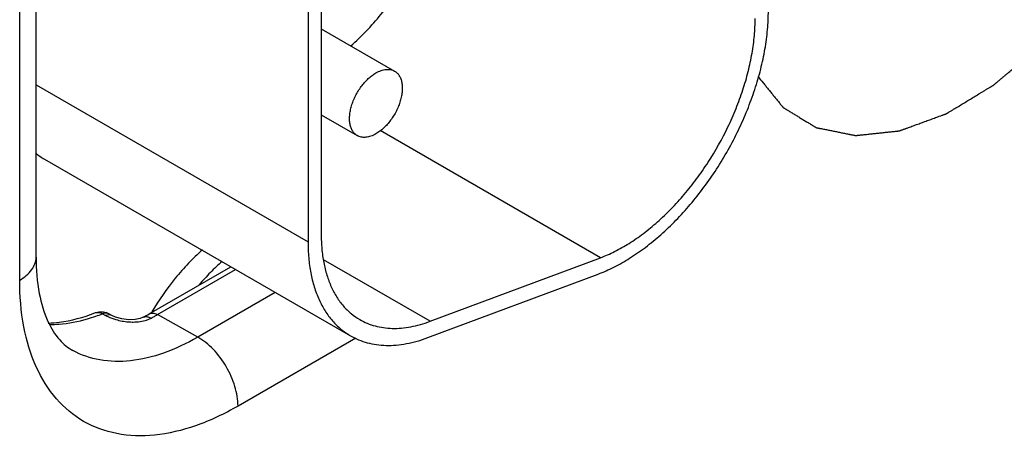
# Model space of a CAD drawing. Header units: inches. Extents: x 0 to 34, y 0 to 22.
# Tile 49 of 117: x 5.857 to 6.385, y 16.793 to 17.016. Entities that reach past the tile are written whole.
import ezdxf

# ---------------------------------------------------------------- set-up
doc = ezdxf.new("R2010")
doc.units = ezdxf.units.IN
doc.header["$LTSCALE"] = 1.87
doc.header["$MEASUREMENT"] = 0
doc.layers.get('0').update_dxf_attribs({"linetype": 'CONTINUOUS'})
doc.layers.add('COSMETIC', color=7, linetype='CONTINUOUS')

msp = doc.modelspace()

# ---------------------------------------------------------------- linework, layer by layer
at = {"color": 7, "linetype": 'CONTINUOUS'}
for p, q in [((5.8662765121, 16.8888836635), (5.8662765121, 17.3273282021)), ((5.8574897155, 16.8766354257), (5.8574897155, 17.3150799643)), ((6.0191069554, 17.244510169), (6.0191069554, 16.9011781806)), ((6.0120358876, 17.240427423), (6.0120358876, 16.8970954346)), ((6.0191069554, 17.0114407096), (6.05845237, 16.9887231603)), ((5.8662765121, 16.9812550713), (6.0120358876, 16.8970954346)), ((6.0191069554, 16.9652519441), (6.0384514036, 16.9540827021)), ((6.1687556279, 16.8886052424), (6.0506898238, 16.9567749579)), ((5.8707662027, 16.9414640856), (6.0348149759, 16.8467443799)), ((6.0775388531, 16.8545094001), (6.0203521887, 16.8875282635)), ((6.0775388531, 16.8545094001), (6.1687556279, 16.8886052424)), ((5.9268998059, 16.8584707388), (5.9707027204, 16.8837619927)), ((5.931296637, 16.8580872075), (5.9732332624, 16.8823008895)), ((6.0763109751, 16.8457597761), (6.1675277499, 16.8798556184)), ((5.9945110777, 16.8700153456), (5.9529524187, 16.8460198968)), ((5.9018920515, 16.8585583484), (5.9035331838, 16.8576696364)), ((5.905399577, 16.8580621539), (5.9035332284, 16.8576696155)), ((5.9052819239, 16.8585756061), (5.9039413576, 16.8589442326)), ((5.90527778, 16.8585779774), (5.9052744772, 16.8585797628)), ((5.9069254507, 16.8576871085), (5.9052816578, 16.8585758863)), ((5.906925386, 16.8576869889), (5.905399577, 16.8580621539)), ((5.9089219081, 16.8567970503), (5.9069274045, 16.8576860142)), ((5.9529524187, 16.8460198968), (5.931296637, 16.8580872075)), ((5.9236404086, 16.8566529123), (5.9221125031, 16.8560304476)), ((5.9255267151, 16.8552012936), (5.9280192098, 16.8562593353)), ((5.926333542, 16.856927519), (5.9280192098, 16.8562593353)), ((6.0376981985, 16.8455366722), (5.9745358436, 16.8090675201))]:
    msp.add_line(p, q, dxfattribs=at)
msp.add_lwpolyline([(5.9221125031, 16.8560304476), (5.919379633, 16.855481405), (5.9159124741, 16.8553918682), (5.9121951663, 16.8558709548), (5.9089219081, 16.8567970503)], dxfattribs=at)
for centre, radius, start, end in [((5.8893015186, 16.9735273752), 0.0370352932, 231.0428904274, 239.9684251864), ((5.8666247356, 16.9483878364), 0.0965045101, 289.1405125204, 291.435114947), ((5.9009862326, 16.8506285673), 0.0090336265, 61.6373333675, 70.97639383), ((5.8647356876, 16.9661007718), 0.1242924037, 298.2897231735, 300.009537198), ((5.8679496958, 16.967792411), 0.1266809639, 299.1626605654, 300.0033733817), ((5.8688539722, 16.9419234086), 0.0896665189, 286.1231154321, 289.1492006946), ((5.9184233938, 16.88784643), 0.0337230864, 253.902792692, 259.6484633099), ((5.9184025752, 16.8875924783), 0.0334695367, 259.6054060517, 265.5567932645), ((5.8695322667, 16.9649557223), 0.1234326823, 298.2836390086, 299.1628128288)]:
    msp.add_arc(centre, radius, start, end, dxfattribs=at)
for points, knots in [([(6.0349770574, 17.0022492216), (6.0378483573, 17.0047794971), (6.0434653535, 17.0101828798), (6.0513268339, 17.019041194), (6.058668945, 17.0286816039), (6.063132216, 17.0355116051), (6.0652524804, 17.0390229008)], [0, 0, 0, 0, 0.2401773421, 0.488476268, 0.7425833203, 1, 1, 1, 1]), ([(6.1675277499, 16.8798556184), (6.1703962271, 16.8809278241), (6.1761804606, 16.8834863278), (6.1846535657, 16.8882982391), (6.1930799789, 16.8941489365), (6.2013607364, 16.9009626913), (6.2093990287, 16.9086628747), (6.2171046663, 16.9171564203), (6.2243827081, 16.9263466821), (6.2311511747, 16.9361222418), (6.2373267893, 16.9463704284), (6.2428405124, 16.9569683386), (6.2476229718, 16.9677929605), (6.2516224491, 16.9787141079), (6.2547880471, 16.9896058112), (6.2570856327, 17.0003412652), (6.2584825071, 17.0107908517), (6.2588161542, 17.0176619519), (6.2588161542, 17.0210116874)], [0, 0, 0, 0, 0.0520112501, 0.1071773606, 0.165267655, 0.2260241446, 0.2891281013, 0.3541594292, 0.420649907, 0.4880939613, 0.5559675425, 0.6237347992, 0.6908607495, 0.7568220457, 0.8211239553, 0.8833477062, 0.9431071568, 1, 1, 1, 1]), ([(6.1687556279, 16.8886052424), (6.1713638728, 16.8895801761), (6.1766227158, 16.8919056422), (6.1843249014, 16.8962807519), (6.1919849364, 16.9015989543), (6.1995122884, 16.9077937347), (6.2068211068, 16.9147930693), (6.2138249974, 16.9225154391), (6.2204428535, 16.9308696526), (6.2286568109, 16.9427369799), (6.2357536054, 16.9553880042), (6.2415701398, 16.9685475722), (6.2452049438, 16.9784771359), (6.2480833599, 16.9883782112), (6.2501716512, 16.9981371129), (6.2514423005, 17.0076363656), (6.2517450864, 17.0138830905), (6.2517450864, 17.0169289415)], [0, 0, 0, 0, 0.0520254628, 0.1071885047, 0.165274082, 0.2260383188, 0.2891485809, 0.3541840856, 0.4206773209, 0.4881270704, 0.6237088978, 0.6908385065, 0.7568070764, 0.8211169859, 0.8833356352, 0.9430914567, 1, 1, 1, 1]), ([(6.0484518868, 16.9877323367), (6.0493290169, 16.9882387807), (6.0510757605, 16.9890682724), (6.0537570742, 16.9897190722), (6.0558995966, 16.9896619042), (6.0574281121, 16.9892381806), (6.0581240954, 16.9889118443), (6.0584520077, 16.9887225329)], [0, 0, 0, 0, 0.2893264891, 0.5487046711, 0.7816704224, 0.8918392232, 1, 1, 1, 1]), ([(6.038451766, 16.9540833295), (6.0379587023, 16.9543679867), (6.0370233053, 16.9550825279), (6.0358995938, 16.9565056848), (6.0350582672, 16.9582445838), (6.0345151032, 16.9602589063), (6.0342721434, 16.9625049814), (6.0343346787, 16.9649372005), (6.0346979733, 16.9675052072), (6.0353550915, 16.9701553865), (6.0362915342, 16.9728317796), (6.0374873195, 16.9754777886), (6.0389175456, 16.9780363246), (6.0405499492, 16.9804538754), (6.0423520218, 16.9826780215), (6.0442849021, 16.9846630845), (6.0463076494, 16.9863631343), (6.0477342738, 16.987317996), (6.0484518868, 16.9877323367)], [0, 0, 0, 0, 0.0428141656, 0.0873976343, 0.1351764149, 0.1870878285, 0.2435316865, 0.3044892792, 0.3695877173, 0.4381928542, 0.5094924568, 0.5825287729, 0.6562778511, 0.7296551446, 0.8016265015, 0.8712648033, 0.9376858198, 1, 1, 1, 1]), ([(6.0584520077, 16.9887225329), (6.0589450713, 16.9884378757), (6.0598804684, 16.9877233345), (6.0610041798, 16.9863001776), (6.0618455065, 16.9845612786), (6.0623886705, 16.9825469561), (6.0626316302, 16.980300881), (6.0625690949, 16.9778686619), (6.0622058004, 16.9753006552), (6.0615486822, 16.9726504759), (6.0606122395, 16.9699740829), (6.0594164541, 16.9673280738), (6.0579862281, 16.9647695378), (6.0563538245, 16.962351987), (6.0545517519, 16.9601278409), (6.0526188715, 16.9581427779), (6.0505961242, 16.9564427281), (6.0491694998, 16.9554878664), (6.0484518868, 16.9550735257)], [0, 0, 0, 0, 0.0428141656, 0.0873976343, 0.1351764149, 0.1870878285, 0.2435316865, 0.3044892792, 0.3695877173, 0.4381928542, 0.5094924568, 0.5825287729, 0.6562778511, 0.7296551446, 0.8016265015, 0.8712648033, 0.9376858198, 1, 1, 1, 1]), ([(6.0484518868, 16.9550735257), (6.0475747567, 16.9545670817), (6.0458280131, 16.95373759), (6.0431466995, 16.9530867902), (6.041004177, 16.9531439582), (6.0394756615, 16.9535676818), (6.0387796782, 16.9538940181), (6.038451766, 16.9540833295)], [0, 0, 0, 0, 0.2893264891, 0.5487046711, 0.7816704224, 0.8918392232, 1, 1, 1, 1]), ([(6.0191069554, 16.9011781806), (6.0191069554, 16.898575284), (6.019317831, 16.8934982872), (6.0203157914, 16.8861453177), (6.0219859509, 16.8793198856), (6.0243119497, 16.873089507), (6.0272785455, 16.8675145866), (6.0308591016, 16.8626491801), (6.0350243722, 16.8585509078), (6.0381758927, 16.8563510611), (6.0398152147, 16.8554044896)], [0, 0, 0, 0, 0.1485209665, 0.2894974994, 0.4227409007, 0.548644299, 0.6679935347, 0.7819380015, 0.8919867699, 1, 1, 1, 1]), ([(6.0120358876, 16.8970954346), (6.0120358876, 16.8942333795), (6.0122683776, 16.8886494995), (6.0133660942, 16.8805612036), (6.015202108, 16.8730514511), (6.017762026, 16.8661978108), (6.021023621, 16.8600648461), (6.0249645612, 16.854715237), (6.0295438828, 16.850204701), (6.0330119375, 16.8477861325), (6.034815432, 16.8467451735)], [0, 0, 0, 0, 0.148462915, 0.2894567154, 0.4227485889, 0.5486584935, 0.6679931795, 0.7819247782, 0.8919825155, 1, 1, 1, 1]), ([(5.9553928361, 16.8928084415), (5.9528173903, 16.8905260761), (5.9477832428, 16.8856474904), (5.9383324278, 16.8748748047), (5.9321117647, 16.8658834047), (5.928387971, 16.8595797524)], [0, 0, 0, 0, 0.2402918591, 0.4887684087, 1, 1, 1, 1]), ([(5.8574897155, 16.8766354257), (5.8599710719, 16.8780681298), (5.8642348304, 16.8813317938), (5.8662752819, 16.8865471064), (5.8662750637, 16.8888836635)], [0, 0, 0, 0, 0.5508199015, 1, 1, 1, 1]), ([(5.8662765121, 16.8888836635), (5.8662765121, 16.8823505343), (5.867170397, 16.87056315), (5.8715414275, 16.8553980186), (5.877888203, 16.8448253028), (5.8833613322, 16.8402940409), (5.8860242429, 16.8388314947)], [0, 0, 0, 0, 0.3496112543, 0.6284174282, 0.8374196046, 1, 1, 1, 1]), ([(5.9659787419, 16.8866660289), (5.9638198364, 16.8847519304), (5.9595821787, 16.8807014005), (5.9556333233, 16.8763699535), (5.9537037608, 16.8741105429)], [0, 0, 0, 0, 0.4926599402, 1, 1, 1, 1]), ([(5.9745358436, 16.8090675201), (5.9672701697, 16.804872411), (5.9528229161, 16.7979944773), (5.930617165, 16.792635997), (5.9097675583, 16.7931633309), (5.8912102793, 16.7998920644), (5.8761031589, 16.8125968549), (5.865220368, 16.8303877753), (5.8587573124, 16.8522963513), (5.8574897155, 16.8682460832), (5.8574897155, 16.8766354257)], [0, 0, 0, 0, 0.1449038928, 0.2745281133, 0.3911251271, 0.5000112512, 0.6088954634, 0.7254872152, 0.8551042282, 1, 1, 1, 1]), ([(5.8728134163, 16.8535620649), (5.8747756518, 16.8536163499), (5.8832791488, 16.8542965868), (5.8915986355, 16.8566427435), (5.8977017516, 16.85903737)], [0, 0, 0, 0, 0.2304225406, 1, 1, 1, 1]), ([(5.8977018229, 16.8590371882), (5.8980150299, 16.8591599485), (5.8994207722, 16.8595155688), (5.9009321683, 16.8590904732), (5.9018920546, 16.8585583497)], [0, 0, 0, 0, 0.2346056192, 1, 1, 1, 1]), ([(5.9035331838, 16.8576696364), (5.9039452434, 16.8574464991), (5.9057270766, 16.856553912), (5.907609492, 16.8558684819), (5.9090730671, 16.8554455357)], [0, 0, 0, 0, 0.2352326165, 1, 1, 1, 1]), ([(5.9288913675, 16.8588793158), (5.9290864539, 16.8588633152), (5.929926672, 16.8587356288), (5.9307270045, 16.8584046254), (5.931296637, 16.8580872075)], [0, 0, 0, 0, 0.2308701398, 1, 1, 1, 1]), ([(5.8737262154, 16.8528193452), (5.8753420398, 16.8528115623), (5.8821050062, 16.8530545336), (5.8888101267, 16.8543564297), (5.893754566, 16.8557837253)], [0, 0, 0, 0, 0.2389534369, 1, 1, 1, 1]), ([(5.9158096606, 16.8542235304), (5.9166595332, 16.854157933), (5.9199203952, 16.8540359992), (5.9232338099, 16.8544472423), (5.9255267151, 16.8552012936)], [0, 0, 0, 0, 0.2609831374, 1, 1, 1, 1]), ([(5.9236416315, 16.8566535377), (5.9242273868, 16.8569684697), (5.9251923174, 16.8571324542), (5.9260921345, 16.8569837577), (5.926333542, 16.856927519)], [0, 0, 0, 0, 0.728485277, 1, 1, 1, 1]), ([(6.0398152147, 16.8554044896), (6.0410894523, 16.8546687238), (6.0437546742, 16.8533582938), (6.048010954, 16.8519203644), (6.0525096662, 16.8510124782), (6.0572223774, 16.850640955), (6.0621217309, 16.8508039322), (6.0671788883, 16.85150165), (6.0723619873, 16.8527258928), (6.0758062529, 16.8538617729), (6.0775388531, 16.8545094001)], [0, 0, 0, 0, 0.1132265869, 0.2277552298, 0.3448025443, 0.4654739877, 0.5907154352, 0.7212940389, 0.8576644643, 1, 1, 1, 1]), ([(5.9529524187, 16.8460198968), (5.9470912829, 16.8426357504), (5.9354365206, 16.8370702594), (5.917522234, 16.8326544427), (5.9006882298, 16.8328899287), (5.8904878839, 16.8363801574), (5.8860244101, 16.8388317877)], [0, 0, 0, 0, 0.2893887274, 0.5487348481, 0.7822537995, 1, 1, 1, 1]), ([(5.9745358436, 16.8090675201), (5.9745358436, 16.8125862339), (5.9732020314, 16.8200067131), (5.968563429, 16.8304082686), (5.9617990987, 16.8395410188), (5.9560053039, 16.8443187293), (5.9529524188, 16.8460198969)], [0, 0, 0, 0, 0.237771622, 0.501107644, 0.7638399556, 1, 1, 1, 1]), ([(6.034815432, 16.8467451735), (6.0362172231, 16.8459360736), (6.0391482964, 16.8444939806), (6.0438294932, 16.8429110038), (6.0487780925, 16.841913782), (6.053962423, 16.8415041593), (6.0593531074, 16.8416838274), (6.0649168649, 16.8424528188), (6.0706180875, 16.8437987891), (6.0744059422, 16.8450476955), (6.0763109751, 16.8457597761)], [0, 0, 0, 0, 0.1132264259, 0.2277395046, 0.3447768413, 0.4654559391, 0.5907346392, 0.7213622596, 0.857725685, 1, 1, 1, 1])]:
    msp.add_open_spline(points, degree=3, knots=knots, dxfattribs=at)
for points in [[(5.8977017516, 16.85903737), (5.8986702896, 16.8594173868), (5.8997207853, 16.8596298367), (5.9007608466, 16.8596572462)], [(5.9007608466, 16.8596572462), (5.9018296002, 16.8596854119), (5.902919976, 16.8595170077), (5.9039308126, 16.8591688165)], [(5.9039413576, 16.8589442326), (5.9032474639, 16.8589852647), (5.9025304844, 16.8588332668), (5.9018920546, 16.8585583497)], [(5.9268998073, 16.8584707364), (5.9274867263, 16.8588095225), (5.9282159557, 16.8589347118), (5.9288913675, 16.8588793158)]]:
    msp.add_open_spline(points, degree=3, dxfattribs=at)
at = {"layer": 'COSMETIC', "color": 7, "linetype": 'CONTINUOUS'}
msp.add_open_spline([(6.2532676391, 16.9857985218), (6.2541779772, 16.9846754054), (6.2555434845, 16.9829907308), (6.2573641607, 16.9807444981), (6.258729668, 16.9790598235), (6.2600951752, 16.9773751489), (6.2614606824, 16.9756904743), (6.2625986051, 16.9742865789), (6.2635089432, 16.9731634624), (6.2641916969, 16.9723211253), (6.2648744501, 16.9714787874), (6.2654434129, 16.9707768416), (6.2658416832, 16.9702854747), (6.2660692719, 16.9700047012), (6.2662399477, 16.9697940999), (6.2664106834, 16.9695835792), (6.2665385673, 16.9694254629), (6.2666240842, 16.9693204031), (6.266659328, 16.9692761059), (6.2666884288, 16.9692418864), (6.26670777, 16.9692128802), (6.2667365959, 16.9691966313), (6.266773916, 16.9691734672), (6.2668209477, 16.9691450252), (6.2668959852, 16.9690992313), (6.2669898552, 16.9690420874), (6.2671024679, 16.9689734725), (6.2672526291, 16.9688820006), (6.2675154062, 16.968721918), (6.2678908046, 16.9684932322), (6.2683412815, 16.9682188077), (6.2687917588, 16.9679443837), (6.269242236, 16.9676699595), (6.2698428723, 16.9673040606), (6.2705936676, 16.9668466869), (6.271494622, 16.9662978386), (6.2726958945, 16.9655660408), (6.2741974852, 16.9646512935), (6.275999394, 16.9635535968), (6.2778013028, 16.9624559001), (6.2793028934, 16.9615411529), (6.280504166, 16.9608093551), (6.2812549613, 16.9603519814), (6.2818555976, 16.9599860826), (6.2823060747, 16.9597116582), (6.2827565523, 16.9594372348), (6.2832070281, 16.9591628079), (6.2835824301, 16.9589341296), (6.2838827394, 16.9587511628), (6.2840704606, 16.9586368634), (6.2842205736, 16.9585452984), (6.2843145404, 16.9584883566), (6.2843800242, 16.9584479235), (6.2844179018, 16.9584257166), (6.2844540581, 16.9584001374), (6.2845115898, 16.9583923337), (6.284600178, 16.9583730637), (6.2847120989, 16.9583512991), (6.2848905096, 16.9583151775), (6.2851137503, 16.9582704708), (6.2853815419, 16.9582166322), (6.2857386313, 16.958144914), (6.2861849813, 16.9580552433), (6.2867206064, 16.9579476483), (6.2874347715, 16.9578041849), (6.2883274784, 16.9576248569), (6.2893987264, 16.9574096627), (6.2904699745, 16.9571944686), (6.2918983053, 16.9569075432), (6.2936837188, 16.9565488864), (6.295826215, 16.9561184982), (6.2976116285, 16.9557598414), (6.2990399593, 16.9554729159), (6.3001112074, 16.9552577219), (6.3011824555, 16.9550425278), (6.3020751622, 16.9548631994), (6.3027893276, 16.9547197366), (6.3033249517, 16.9546121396), (6.3038605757, 16.9545045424), (6.3043069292, 16.9544148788), (6.3046640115, 16.9543431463), (6.3048871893, 16.9542983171), (6.3050657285, 16.9542624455), (6.305199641, 16.9542355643), (6.3053112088, 16.9542130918), (6.3054005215, 16.9541952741), (6.3054562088, 16.954183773), (6.3055010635, 16.9541754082), (6.305544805, 16.9541639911), (6.3056074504, 16.9541715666), (6.3056821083, 16.9541792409), (6.3057818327, 16.954189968), (6.3059064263, 16.9542032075), (6.3061058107, 16.9542244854), (6.3063550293, 16.9542510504), (6.3067537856, 16.9542935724), (6.3072522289, 16.9543467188), (6.3078503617, 16.954410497), (6.3084484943, 16.9544742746), (6.3092460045, 16.9545593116), (6.3102428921, 16.9546656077), (6.3114391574, 16.9547931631), (6.3126354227, 16.9549207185), (6.314230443, 16.9550907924), (6.3162242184, 16.9553033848), (6.3186167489, 16.9555584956), (6.3206105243, 16.9557710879), (6.3222055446, 16.9559411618), (6.3234018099, 16.9560687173), (6.3245980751, 16.9561962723), (6.3257943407, 16.9563238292), (6.3267912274, 16.9564301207), (6.3275887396, 16.9565151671), (6.3280871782, 16.9565682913), (6.3284360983, 16.9566055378), (6.3286354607, 16.9566267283), (6.3287850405, 16.9566428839), (6.3289095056, 16.9566555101), (6.3290094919, 16.9566674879), (6.3291079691, 16.9566726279), (6.3292418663, 16.9567279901), (6.3294002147, 16.9567838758), (6.3295591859, 16.9568425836), (6.32977093, 16.9569198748), (6.3300356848, 16.9570168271), (6.3303533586, 16.9571330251), (6.3307769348, 16.9572880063), (6.3313064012, 16.9574817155), (6.3319417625, 16.957714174), (6.3325771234, 16.9579466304), (6.3334242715, 16.958256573), (6.3344832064, 16.9586440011), (6.3361775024, 16.9592638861), (6.3382953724, 16.9600387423), (6.3408368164, 16.9609685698), (6.3433782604, 16.9618983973), (6.3454961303, 16.9626732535), (6.3471904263, 16.9632931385), (6.3484611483, 16.9637580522), (6.3497318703, 16.9642229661), (6.3507908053, 16.9646103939), (6.3516379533, 16.964920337), (6.3522733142, 16.9651527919), (6.3528027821, 16.965346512), (6.3532263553, 16.9655014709), (6.3535440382, 16.9656177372), (6.3538087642, 16.9657144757), (6.3539940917, 16.9657824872), (6.3540867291, 16.9658160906), (6.3541397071, 16.9658359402), (6.354193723, 16.9658716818), (6.3542608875, 16.9659109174), (6.3543685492, 16.9659767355), (6.3545030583, 16.9660579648), (6.3546644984, 16.9661558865), (6.3548797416, 16.9662862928), (6.3551487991, 16.9664493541), (6.3555792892, 16.9667102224), (6.3561174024, 16.9670363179), (6.3567631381, 16.9674276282), (6.357624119, 16.9679493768), (6.3591308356, 16.968862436), (6.3612832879, 16.9701668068), (6.3638662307, 16.9717320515), (6.3664491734, 16.9732972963), (6.3690321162, 16.9748625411), (6.3711845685, 16.9761669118), (6.3729065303, 16.9772104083), (6.3741980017, 16.9779930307), (6.3752742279, 16.978645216), (6.3761352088, 16.9791669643), (6.3767809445, 16.9795582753), (6.3774266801, 16.9799495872), (6.3779647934, 16.9802756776), (6.3783952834, 16.9805365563), (6.3787181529, 16.980732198), (6.3789872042, 16.9808952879), (6.37920246, 16.9810256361), (6.3793369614, 16.9811073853), (6.3794446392, 16.98117214), (6.3795117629, 16.9812140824), (6.3795658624, 16.9812442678), (6.3796178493, 16.9812922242), (6.3797098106, 16.981367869), (6.3798406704, 16.9814802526), (6.3800503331, 16.9816576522), (6.3803123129, 16.98188023), (6.3806267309, 16.9821469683), (6.3809411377, 16.9824138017), (6.3813603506, 16.9827695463), (6.3820939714, 16.9833921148), (6.383142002, 16.9842814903), (6.3843996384, 16.9853487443), (6.3856572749, 16.9864159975), (6.3873341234, 16.987839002), (6.3894301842, 16.9896177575), (6.3919454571, 16.9917522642), (6.39446073, 16.9938867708), (6.3965567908, 16.9956655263), (6.3982336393, 16.9970885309), (6.399491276, 16.9981557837), (6.4007489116, 16.9992230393), (6.4017969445, 17.0001124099), (6.4026353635, 17.0008239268), (6.4031593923, 17.0012685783), (6.4035785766, 17.0016244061), (6.403840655, 17.0018465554), (6.4040501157, 17.0020248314), (6.4041814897, 17.0021349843), (6.4042725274, 17.0022146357), (6.4043259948, 17.0022561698), (6.404374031, 17.0023126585), (6.404435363, 17.0023797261), (6.4045327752, 17.0024890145), (6.4046547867, 17.0026249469), (6.4048498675, 17.0028428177), (6.4050937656, 17.0031150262), (6.4053864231, 17.0034417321), (6.4057766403, 17.0038773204), (6.4062644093, 17.0044218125), (6.4068497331, 17.0050752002), (6.4074350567, 17.0057285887), (6.4082154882, 17.006599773), (6.4091910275, 17.0076887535), (6.4103616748, 17.0089955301), (6.4119225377, 17.0107378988), (6.4138736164, 17.0129158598), (6.4162149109, 17.0155294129), (6.4185562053, 17.0181429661), (6.4205072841, 17.020320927), (6.422068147, 17.0220632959), (6.4232387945, 17.0233700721), (6.4244094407, 17.02467685), (6.4253849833, 17.0257658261), (6.426067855, 17.0265281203), (6.4264580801, 17.0269636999), (6.4267507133, 17.0272904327), (6.4269946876, 17.0275625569), (6.4271652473, 17.0277533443), (6.4272630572, 17.0278618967), (6.4273233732, 17.0279308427), (6.4273734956, 17.0279834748), (6.4274167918, 17.0280453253), (6.4274920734, 17.0281542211), (6.4276429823, 17.0283715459), (6.4278583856, 17.0286822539), (6.4281169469, 17.0290549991), (6.4284616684, 17.0295520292), (6.4288925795, 17.0301733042), (6.4294096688, 17.0309188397), (6.4300991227, 17.031912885), (6.4309609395, 17.0331554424), (6.4319951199, 17.0346465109), (6.4330293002, 17.0361375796), (6.4344082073, 17.038125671), (6.4361318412, 17.0406107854), (6.438200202, 17.0435929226), (6.4402685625, 17.0465750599), (6.4419921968, 17.049060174), (6.4433711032, 17.051048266), (6.4444052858, 17.0525393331), (6.4452670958, 17.053781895), (6.4459565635, 17.0547759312), (6.4464736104, 17.0555214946), (6.4469046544, 17.056142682), (6.4472491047, 17.056639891), (6.4474652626, 17.0569500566), (6.4476361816, 17.0571995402), (6.447747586, 17.0573523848), (6.4478158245, 17.0574887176), (6.4478877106, 17.0576225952), (6.4479763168, 17.0577907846), (6.4480831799, 17.0579922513), (6.4482254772, 17.0582609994), (6.4484745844, 17.0587312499), (6.4488304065, 17.0594030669), (6.4493997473, 17.0604779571), (6.4501114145, 17.0618215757), (6.4509654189, 17.0634339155), (6.4518194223, 17.0650462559), (6.4526734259, 17.0666585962), (6.4538120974, 17.0688083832), (6.4552354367, 17.0714956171), (6.4569434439, 17.0747202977), (6.4583667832, 17.0774075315), (6.4595054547, 17.0795573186), (6.4603594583, 17.0811696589), (6.4612134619, 17.0827819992), (6.4620674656, 17.0843943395), (6.4627791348, 17.0857379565), (6.4633484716, 17.0868128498), (6.4637043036, 17.0874846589), (6.4639889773, 17.0880221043), (6.4642024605, 17.0884251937), (6.464362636, 17.0887274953), (6.4644693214, 17.0889290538), (6.4645228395, 17.08902979), (6.4645756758, 17.0891306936), (6.4646245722, 17.089270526), (6.4646930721, 17.0894435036), (6.4647985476, 17.0897212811), (6.4649318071, 17.0900681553), (6.4650911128, 17.0904845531), (6.4653037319, 17.0910396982), (6.4655694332, 17.0917336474), (6.4658883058, 17.0925663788), (6.4662071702, 17.0933991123), (6.4668449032, 17.0950645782), (6.4678015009, 17.0975627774), (6.4690769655, 17.1008937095), (6.4703524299, 17.1042246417), (6.4716278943, 17.1075555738), (6.4726907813, 17.1103313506), (6.4735410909, 17.1125519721), (6.4741788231, 17.1142174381), (6.4748165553, 17.1158829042), (6.4753479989, 17.1172707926), (6.4757731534, 17.1183811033), (6.4760920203, 17.1192138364), (6.4763577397, 17.1199077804), (6.4765703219, 17.1204629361), (6.4767297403, 17.1208793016), (6.4768626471, 17.121226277), (6.476968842, 17.121503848), (6.477035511, 17.121677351), (6.4770881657, 17.1218161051), (6.47712952, 17.1219203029), (6.4771497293, 17.1220229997), (6.4771840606, 17.1221604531), (6.4772244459, 17.1223320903), (6.4772904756, 17.1226068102), (6.4773725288, 17.1229501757), (6.4775040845, 17.1234995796), (6.4776684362, 17.124186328), (6.477865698, 17.1250104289), (6.4781286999, 17.1261092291), (6.478457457, 17.1274827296), (6.4788519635, 17.1291309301), (6.4793779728, 17.1313285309), (6.4800354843, 17.1340755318), (6.4808244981, 17.1373719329), (6.4816135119, 17.140668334), (6.4822710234, 17.1434153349), (6.4827970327, 17.1456129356), (6.4831915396, 17.1472611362), (6.4835860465, 17.1489093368), (6.4839148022, 17.1502828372), (6.4841778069, 17.1513816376), (6.4843750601, 17.1522057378), (6.4845394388, 17.1528924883), (6.4846545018, 17.153373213), (6.4847202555, 17.1536479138), (6.484769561, 17.1538539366), (6.4848106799, 17.1540256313), (6.4848435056, 17.1541629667), (6.4848641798, 17.1542488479), (6.4848803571, 17.1543174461), (6.4848934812, 17.1543691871), (6.4848953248, 17.1544175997), (6.4849048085, 17.1545161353), (6.4849219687, 17.1547286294), (6.4849506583, 17.1550562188), (6.4849841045, 17.1554490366), (6.4850178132, 17.1558419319), (6.4850626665, 17.1563657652), (6.4851412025, 17.157282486), (6.4852533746, 17.1585920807), (6.4854328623, 17.1606874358), (6.4856572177, 17.1633066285), (6.485926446, 17.1664496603), (6.4861956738, 17.1695926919), (6.4864649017, 17.1727357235), (6.4867341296, 17.1758787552), (6.4870931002, 17.180069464), (6.4873623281, 17.1832124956), (6.4875418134, 17.1853078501)], degree=3, knots=[0, 0, 0, 0, 0.015625, 0.0234375, 0.03125, 0.0390625, 0.046875, 0.0546875, 0.05859375, 0.0625, 0.06640625, 0.0703125, 0.072265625, 0.0732421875, 0.07421875, 0.0751953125, 0.076171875, 0.0764160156, 0.0766601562, 0.0767822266, 0.0769042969, 0.0770263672, 0.0771484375, 0.0773925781, 0.0776367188, 0.078125, 0.0786132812, 0.0791015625, 0.080078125, 0.08203125, 0.083984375, 0.0859375, 0.087890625, 0.08984375, 0.09375, 0.09765625, 0.1015625, 0.109375, 0.1171875, 0.125, 0.1328125, 0.13671875, 0.140625, 0.142578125, 0.14453125, 0.146484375, 0.1484375, 0.150390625, 0.1513671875, 0.15234375, 0.1528320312, 0.1533203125, 0.1535644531, 0.1536865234, 0.1538085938, 0.1540527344, 0.154296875, 0.1547851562, 0.1552734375, 0.15625, 0.1572265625, 0.158203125, 0.16015625, 0.162109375, 0.1640625, 0.16796875, 0.171875, 0.17578125, 0.1796875, 0.1875, 0.1953125, 0.203125, 0.20703125, 0.2109375, 0.21484375, 0.21875, 0.220703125, 0.22265625, 0.224609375, 0.2265625, 0.2275390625, 0.228515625, 0.2290039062, 0.2294921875, 0.2299804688, 0.2302246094, 0.23046875, 0.2305908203, 0.2307128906, 0.2309570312, 0.2312011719, 0.2314453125, 0.2319335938, 0.232421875, 0.2333984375, 0.234375, 0.236328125, 0.23828125, 0.240234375, 0.2421875, 0.24609375, 0.25, 0.25390625, 0.2578125, 0.265625, 0.2734375, 0.28125, 0.28515625, 0.2890625, 0.29296875, 0.296875, 0.30078125, 0.302734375, 0.3046875, 0.3056640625, 0.3061523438, 0.306640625, 0.3071289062, 0.3073730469, 0.3076171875, 0.3081054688, 0.30859375, 0.3090820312, 0.3095703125, 0.310546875, 0.3115234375, 0.3125, 0.314453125, 0.31640625, 0.318359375, 0.3203125, 0.32421875, 0.328125, 0.3359375, 0.34375, 0.3515625, 0.359375, 0.36328125, 0.3671875, 0.37109375, 0.375, 0.376953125, 0.37890625, 0.380859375, 0.3818359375, 0.3828125, 0.3837890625, 0.3842773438, 0.3845214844, 0.3846435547, 0.384765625, 0.3850097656, 0.3852539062, 0.3857421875, 0.3862304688, 0.38671875, 0.3876953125, 0.388671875, 0.390625, 0.392578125, 0.39453125, 0.3984375, 0.40625, 0.4140625, 0.421875, 0.4296875, 0.4375, 0.44140625, 0.4453125, 0.44921875, 0.451171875, 0.453125, 0.455078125, 0.45703125, 0.4580078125, 0.458984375, 0.4599609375, 0.4604492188, 0.4609375, 0.4611816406, 0.4614257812, 0.4615478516, 0.4616699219, 0.4619140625, 0.4624023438, 0.462890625, 0.4638671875, 0.46484375, 0.4658203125, 0.466796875, 0.46875, 0.47265625, 0.4765625, 0.48046875, 0.484375, 0.4921875, 0.5, 0.5078125, 0.515625, 0.51953125, 0.5234375, 0.52734375, 0.53125, 0.533203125, 0.53515625, 0.5361328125, 0.537109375, 0.5375976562, 0.5380859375, 0.5383300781, 0.5384521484, 0.5385742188, 0.5388183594, 0.5390625, 0.5395507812, 0.5400390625, 0.541015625, 0.5419921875, 0.54296875, 0.544921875, 0.546875, 0.548828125, 0.55078125, 0.5546875, 0.55859375, 0.5625, 0.5703125, 0.578125, 0.5859375, 0.59375, 0.59765625, 0.6015625, 0.60546875, 0.609375, 0.611328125, 0.6123046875, 0.61328125, 0.6142578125, 0.6147460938, 0.6149902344, 0.615234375, 0.6153564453, 0.6154785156, 0.6157226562, 0.6162109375, 0.6171875, 0.6181640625, 0.619140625, 0.62109375, 0.623046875, 0.625, 0.62890625, 0.6328125, 0.63671875, 0.640625, 0.6484375, 0.65625, 0.6640625, 0.671875, 0.67578125, 0.6796875, 0.68359375, 0.685546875, 0.6875, 0.689453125, 0.6904296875, 0.69140625, 0.6918945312, 0.6923828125, 0.6926269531, 0.6928710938, 0.693359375, 0.6938476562, 0.6943359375, 0.6953125, 0.697265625, 0.69921875, 0.703125, 0.70703125, 0.7109375, 0.71484375, 0.71875, 0.7265625, 0.734375, 0.7421875, 0.74609375, 0.75, 0.75390625, 0.7578125, 0.76171875, 0.763671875, 0.765625, 0.7666015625, 0.767578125, 0.7685546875, 0.7687988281, 0.7690429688, 0.7692871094, 0.76953125, 0.7700195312, 0.7705078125, 0.771484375, 0.7724609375, 0.7734375, 0.775390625, 0.77734375, 0.779296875, 0.78125, 0.7890625, 0.796875, 0.8046875, 0.8125, 0.8203125, 0.82421875, 0.828125, 0.83203125, 0.8359375, 0.837890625, 0.83984375, 0.841796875, 0.8427734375, 0.84375, 0.8447265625, 0.8452148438, 0.845703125, 0.8459472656, 0.8461914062, 0.8464355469, 0.8466796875, 0.8471679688, 0.84765625, 0.8486328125, 0.849609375, 0.8515625, 0.853515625, 0.85546875, 0.859375, 0.86328125, 0.8671875, 0.875, 0.8828125, 0.890625, 0.8984375, 0.90234375, 0.90625, 0.91015625, 0.9140625, 0.916015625, 0.91796875, 0.919921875, 0.9208984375, 0.9213867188, 0.921875, 0.9223632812, 0.9226074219, 0.9228515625, 0.9229736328, 0.9230957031, 0.9232177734, 0.9233398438, 0.923828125, 0.9248046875, 0.92578125, 0.9267578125, 0.927734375, 0.9296875, 0.93359375, 0.9375, 0.9453125, 0.953125, 0.9609375, 0.96875, 0.9765625, 0.984375, 1, 1, 1, 1], dxfattribs=at)

doc.saveas('drawing.dxf')
